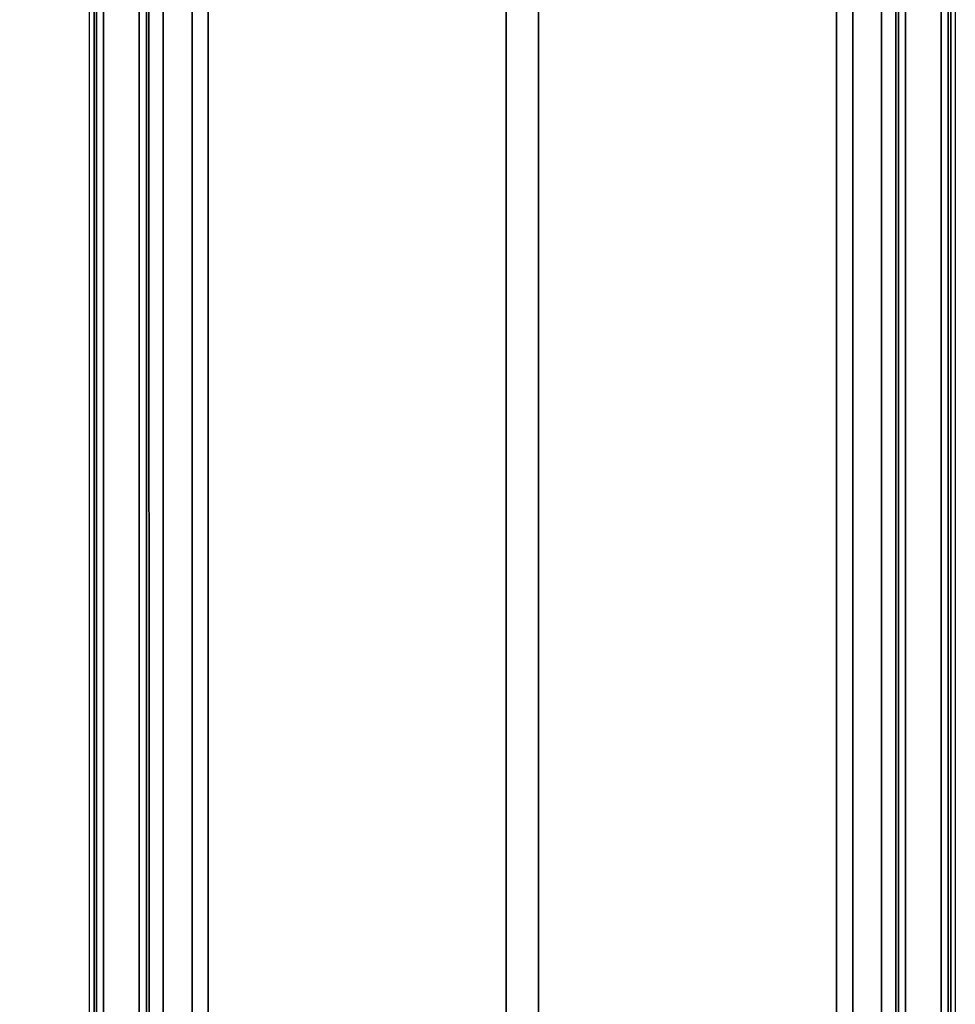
# Model space of a CAD drawing. Header units: millimetres. Extents: x -12192 to 12192, y -600 to 5895.
# Tile 88 of 122: x 1658 to 1724, y 4121 to 4190. Entities that reach past the tile are written whole.
import ezdxf

# ---------------------------------------------------------------- set-up
doc = ezdxf.new("R2010")
doc.units = ezdxf.units.MM
doc.header["$LTSCALE"] = 20
for name, color, linetype, lineweight in [('_Sichtbarkanten', 7, 'Continuous', 25), ('Bemaßung (ISO)', 7, 'Continuous', 25), ('Sichtbar schmal (ISO)', 7, 'Continuous', 35)]:
    doc.layers.add(name, color=color, linetype=linetype, lineweight=lineweight)
doc.styles.add('Notiztext (ISO)', font='verdana.ttf')
doc.dimstyles.new('wedi USA', dxfattribs={"dimscale": 20, "dimtxt": 2.5, "dimasz": 4, "dimexe": 2, "dimexo": 0.8, "dimgap": 0.3, "dimtad": 1, "dimdec": 1, "dimrnd": 1e-08, "dimtxsty": 'Notiztext (ISO)', "dimcen": 0.09, "dimclrd": 7, "dimclre": 7, "dimclrt": 256, "dimadec": 0, "dimazin": 2, "dimtfac": 0.6, "dimtmove": 0, "dimatfit": 3, "dimfxl": 1, "dimtolj": 1, "dimlwd": -1, "dimlwe": -1, "dimarcsym": 0})

# ---------------------------------------------------------------- blocks, each defined once
blk = doc.blocks.new('*D85')
at = {"layer": 'Bemaßung (ISO)', "color": 7, "transparency": 16777216}
for p, q in [((1651.863, 4317.272), (1304.214, 4317.272)), ((1344.214, 4237.272), (1344.214, 3297.272)), ((1650.944, 3217.272), (1304.214, 3217.272))]:
    blk.add_line(p, q, dxfattribs=at)
for points in [[(1330.88, 4237.272), (1357.547, 4237.272), (1344.214, 4317.272)], [(1330.88, 3297.272), (1357.547, 3297.272), (1344.214, 3217.272)]]:
    blk.add_solid(points, dxfattribs=at)
at = {"layer": 'Defpoints', "color": 0, "transparency": 16777216}
for p in [(1667.863, 4317.272), (1344.214, 3217.272), (1666.944, 3217.272)]:
    blk.add_point(p, dxfattribs=at)
at = {"layer": 'Bemaßung (ISO)', "transparency": 16777216, "insert": (1272.801, 3513.075), "char_height": 50, "attachment_point": 1, "rotation": 90, "style": 'Notiztext (ISO)'}
blk.add_mtext('\\A1;1100 [43 1/4]"', dxfattribs=at)

msp = doc.modelspace()

# ---------------------------------------------------------------- linework, layer by layer
at = {"layer": '_Sichtbarkanten'}
for p, q in [((1662.505, 3220.272), (1662.505, 4314.272)), ((1723.505, 4314.272), (1723.505, 3220.272))]:
    msp.add_line(p, q, dxfattribs=at)
at = {"layer": 'Sichtbar schmal (ISO)'}
for p, q in [((1662.83, 4314.748), (1662.83, 3219.797)), ((1662.996, 3219.963), (1662.996, 4314.581)), ((1663.496, 4314.581), (1663.496, 3219.963)), ((1666.014, 3219.98), (1666.014, 4314.564)), ((1666.514, 4314.564), (1666.514, 3219.98)), ((1666.73, 3854.772), (1666.688, 4314.39)), ((1667.687, 4314.395), (1667.729, 3854.773)), ((1718.28, 3854.773), (1718.322, 4314.395)), ((1719.322, 4314.39), (1719.28, 3854.772)), ((1719.496, 3219.98), (1719.496, 4314.564)), ((1719.996, 4314.564), (1719.996, 3219.98)), ((1722.514, 3219.963), (1722.514, 4314.581)), ((1723.014, 4314.581), (1723.014, 3219.963)), ((1723.18, 3219.797), (1723.18, 4314.748)), ((1669.732, 4261.855), (1669.732, 4091.093)), ((1670.873, 4261.854), (1670.873, 4091.093)), ((1715.137, 4091.093), (1715.137, 4261.854)), ((1716.278, 4091.093), (1716.278, 4261.855)), ((1691.864, 4106.646), (1691.864, 4246.291)), ((1694.146, 4106.646), (1694.146, 4246.291))]:
    msp.add_line(p, q, dxfattribs=at)

# ---------------------------------------------------------------- dimensions: what is measured, and where the dimension line sits
at = {"layer": 'Bemaßung (ISO)', "color": 7}
dim = msp.add_linear_dim(base=(1344.214, 3217.272), p1=(1667.863, 4317.272), p2=(1666.944, 3217.272), angle=90, text='<>"', dimstyle='wedi USA', override={"dimgap": 0.3, "dimdec": 1, "dimtol": 0, "dimlim": 0, "dimtp": 0, "dimtm": 0, "dimtdec": 2, "dimtofl": 0, "dimatfit": 1}, dxfattribs=at)
dim.commit()
dim.dimension.update_dxf_attribs({"geometry": '*D85', "text_midpoint": (1344.214, 3767.272), "dimtype": 160})

doc.saveas('drawing.dxf')
